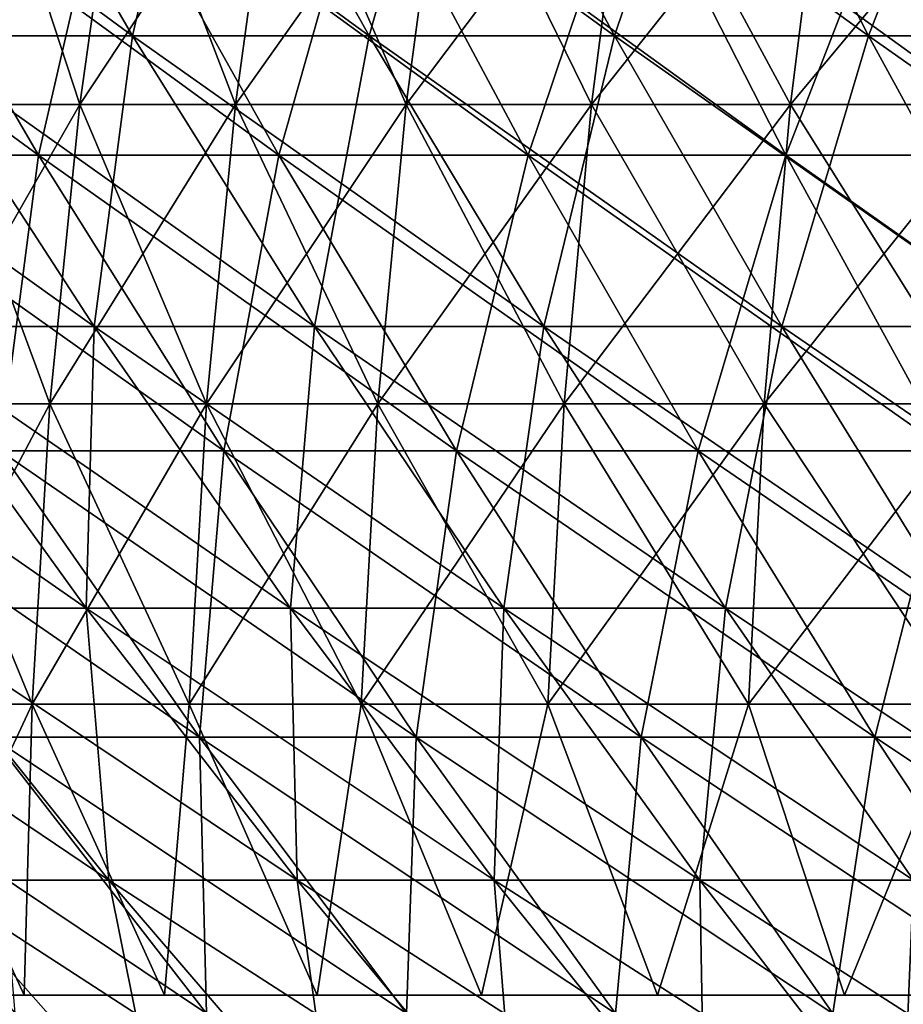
# Model space of a CAD drawing. Header units: millimetres. Extents: x -125 to 125, y 3898 to 4025.
# Tile 79 of 256: x -67 to -58, y 3934 to 3945. Entities that reach past the tile are written whole.
import ezdxf

# ---------------------------------------------------------------- set-up
doc = ezdxf.new("R2010")
doc.units = ezdxf.units.MM
doc.header["$LTSCALE"] = 2.2935
for name, color, linetype in [('2', 7, 'CONTINUOUS'), ('3', 7, 'CONTINUOUS'), ('4', 7, 'CONTINUOUS'), ('5', 7, 'CONTINUOUS'), ('6', 7, 'CONTINUOUS'), ('7', 7, 'CONTINUOUS')]:
    doc.layers.add(name, color=color, linetype=linetype)

msp = doc.modelspace()

# ---------------------------------------------------------------- linework, layer by layer
at = {"layer": '2', "color": 36, "linetype": 'Continuous', "true_color": 0x833d1e}
for points in [[(-69.785, 3943.798, 64.508), (-67.198, 3943.798, 67.198), (-71.849, 3947.208, 66.417), (-69.785, 3943.798, 64.508)], [(-71.849, 3947.208, 66.417), (-67.198, 3943.798, 67.198), (-69.186, 3947.208, 69.186), (-71.849, 3947.208, 66.417)], [(-67.198, 3943.798, 67.198), (-64.508, 3943.798, 69.785), (-69.186, 3947.208, 69.186), (-67.198, 3943.798, 67.198)], [(-69.186, 3947.208, 69.186), (-64.508, 3943.798, 69.785), (-66.417, 3947.208, 71.849), (-69.186, 3947.208, 69.186)], [(-64.508, 3943.798, 69.785), (-61.719, 3943.798, 72.264), (-66.417, 3947.208, 71.849), (-64.508, 3943.798, 69.785)], [(-66.417, 3947.208, 71.849), (-61.719, 3943.798, 72.264), (-63.545, 3947.208, 74.401), (-66.417, 3947.208, 71.849)], [(-61.719, 3943.798, 72.264), (-58.834, 3943.798, 74.631), (-63.545, 3947.208, 74.401), (-61.719, 3943.798, 72.264)], [(-63.545, 3947.208, 74.401), (-58.834, 3943.798, 74.631), (-60.575, 3947.208, 76.839), (-63.545, 3947.208, 74.401)], [(-58.834, 3943.798, 74.631), (-55.859, 3943.798, 76.883), (-60.575, 3947.208, 76.839), (-58.834, 3943.798, 74.631)], [(-60.575, 3947.208, 76.839), (-55.859, 3943.798, 76.883), (-57.511, 3947.208, 79.157), (-60.575, 3947.208, 76.839)], [(-67.633, 3940.49, 62.52), (-65.127, 3940.49, 65.127), (-69.785, 3943.798, 64.508), (-67.633, 3940.49, 62.52)], [(-69.785, 3943.798, 64.508), (-65.127, 3940.49, 65.127), (-67.198, 3943.798, 67.198), (-69.785, 3943.798, 64.508)], [(-65.127, 3940.49, 65.127), (-62.52, 3940.49, 67.633), (-67.198, 3943.798, 67.198), (-65.127, 3940.49, 65.127)], [(-67.198, 3943.798, 67.198), (-62.52, 3940.49, 67.633), (-64.508, 3943.798, 69.785), (-67.198, 3943.798, 67.198)], [(-62.52, 3940.49, 67.633), (-59.816, 3940.49, 70.036), (-64.508, 3943.798, 69.785), (-62.52, 3940.49, 67.633)], [(-64.508, 3943.798, 69.785), (-59.816, 3940.49, 70.036), (-61.719, 3943.798, 72.264), (-64.508, 3943.798, 69.785)], [(-59.816, 3940.49, 70.036), (-57.021, 3940.49, 72.33), (-61.719, 3943.798, 72.264), (-59.816, 3940.49, 70.036)], [(-61.719, 3943.798, 72.264), (-57.021, 3940.49, 72.33), (-58.834, 3943.798, 74.631), (-61.719, 3943.798, 72.264)], [(-57.021, 3940.49, 72.33), (-54.137, 3940.49, 74.513), (-58.834, 3943.798, 74.631), (-57.021, 3940.49, 72.33)], [(-58.834, 3943.798, 74.631), (-54.137, 3940.49, 74.513), (-55.859, 3943.798, 76.883), (-58.834, 3943.798, 74.631)], [(-67.721, 3937.287, 57.839), (-65.398, 3937.287, 60.453), (-70.036, 3940.49, 59.816), (-67.721, 3937.287, 57.839)], [(-70.036, 3940.49, 59.816), (-65.398, 3937.287, 60.453), (-67.633, 3940.49, 62.52), (-70.036, 3940.49, 59.816)], [(-65.398, 3937.287, 60.453), (-62.974, 3937.287, 62.974), (-67.633, 3940.49, 62.52), (-65.398, 3937.287, 60.453)], [(-67.633, 3940.49, 62.52), (-62.974, 3937.287, 62.974), (-65.127, 3940.49, 65.127), (-67.633, 3940.49, 62.52)], [(-62.974, 3937.287, 62.974), (-60.453, 3937.287, 65.398), (-65.127, 3940.49, 65.127), (-62.974, 3937.287, 62.974)], [(-65.127, 3940.49, 65.127), (-60.453, 3937.287, 65.398), (-62.52, 3940.49, 67.633), (-65.127, 3940.49, 65.127)], [(-60.453, 3937.287, 65.398), (-57.839, 3937.287, 67.721), (-62.52, 3940.49, 67.633), (-60.453, 3937.287, 65.398)], [(-62.52, 3940.49, 67.633), (-57.839, 3937.287, 67.721), (-59.816, 3940.49, 70.036), (-62.52, 3940.49, 67.633)], [(-57.839, 3937.287, 67.721), (-55.136, 3937.287, 69.939), (-59.816, 3940.49, 70.036), (-57.839, 3937.287, 67.721)], [(-59.816, 3940.49, 70.036), (-55.136, 3937.287, 69.939), (-57.021, 3940.49, 72.33), (-59.816, 3940.49, 70.036)], [(-67.46, 3934.194, 53.182), (-65.321, 3934.194, 55.789), (-69.939, 3937.287, 55.136), (-67.46, 3934.194, 53.182)], [(-69.939, 3937.287, 55.136), (-65.321, 3934.194, 55.789), (-67.721, 3937.287, 57.839), (-69.939, 3937.287, 55.136)], [(-65.321, 3934.194, 55.789), (-63.08, 3934.194, 58.311), (-67.721, 3937.287, 57.839), (-65.321, 3934.194, 55.789)], [(-67.721, 3937.287, 57.839), (-63.08, 3934.194, 58.311), (-65.398, 3937.287, 60.453), (-67.721, 3937.287, 57.839)], [(-63.08, 3934.194, 58.311), (-60.742, 3934.194, 60.742), (-65.398, 3937.287, 60.453), (-63.08, 3934.194, 58.311)], [(-65.398, 3937.287, 60.453), (-60.742, 3934.194, 60.742), (-62.974, 3937.287, 62.974), (-65.398, 3937.287, 60.453)], [(-60.742, 3934.194, 60.742), (-58.311, 3934.194, 63.08), (-62.974, 3937.287, 62.974), (-60.742, 3934.194, 60.742)], [(-62.974, 3937.287, 62.974), (-58.311, 3934.194, 63.08), (-60.453, 3937.287, 65.398), (-62.974, 3937.287, 62.974)], [(-58.311, 3934.194, 63.08), (-55.789, 3934.194, 65.321), (-60.453, 3937.287, 65.398), (-58.311, 3934.194, 63.08)], [(-60.453, 3937.287, 65.398), (-55.789, 3934.194, 65.321), (-57.839, 3937.287, 67.721), (-60.453, 3937.287, 65.398)], [(-55.789, 3934.194, 65.321), (-53.182, 3934.194, 67.46), (-57.839, 3937.287, 67.721), (-55.789, 3934.194, 65.321)], [(-57.839, 3937.287, 67.721), (-53.182, 3934.194, 67.46), (-55.136, 3937.287, 69.939), (-57.839, 3937.287, 67.721)]]:
    msp.add_3dface(points, dxfattribs=at)
at = {"layer": '3', "color": 36, "linetype": 'Continuous', "true_color": 0x833d1e}
for points in [[(-67.198, 3943.798, -67.198), (-69.785, 3943.798, -64.508), (-69.186, 3947.208, -69.186), (-67.198, 3943.798, -67.198)], [(-66.417, 3947.208, -71.849), (-67.198, 3943.798, -67.198), (-69.186, 3947.208, -69.186), (-66.417, 3947.208, -71.849)], [(-64.508, 3943.798, -69.785), (-67.198, 3943.798, -67.198), (-66.417, 3947.208, -71.849), (-64.508, 3943.798, -69.785)], [(-63.545, 3947.208, -74.401), (-64.508, 3943.798, -69.785), (-66.417, 3947.208, -71.849), (-63.545, 3947.208, -74.401)], [(-61.719, 3943.798, -72.264), (-64.508, 3943.798, -69.785), (-63.545, 3947.208, -74.401), (-61.719, 3943.798, -72.264)], [(-60.575, 3947.208, -76.839), (-61.719, 3943.798, -72.264), (-63.545, 3947.208, -74.401), (-60.575, 3947.208, -76.839)], [(-58.834, 3943.798, -74.631), (-61.719, 3943.798, -72.264), (-60.575, 3947.208, -76.839), (-58.834, 3943.798, -74.631)], [(-57.511, 3947.208, -79.157), (-58.834, 3943.798, -74.631), (-60.575, 3947.208, -76.839), (-57.511, 3947.208, -79.157)], [(-55.859, 3943.798, -76.883), (-58.834, 3943.798, -74.631), (-57.511, 3947.208, -79.157), (-55.859, 3943.798, -76.883)], [(-67.198, 3943.798, -67.198), (-67.633, 3940.49, -62.52), (-69.785, 3943.798, -64.508), (-67.198, 3943.798, -67.198)], [(-65.127, 3940.49, -65.127), (-67.633, 3940.49, -62.52), (-67.198, 3943.798, -67.198), (-65.127, 3940.49, -65.127)], [(-64.508, 3943.798, -69.785), (-65.127, 3940.49, -65.127), (-67.198, 3943.798, -67.198), (-64.508, 3943.798, -69.785)], [(-62.52, 3940.49, -67.633), (-65.127, 3940.49, -65.127), (-64.508, 3943.798, -69.785), (-62.52, 3940.49, -67.633)], [(-61.719, 3943.798, -72.264), (-62.52, 3940.49, -67.633), (-64.508, 3943.798, -69.785), (-61.719, 3943.798, -72.264)], [(-59.816, 3940.49, -70.036), (-62.52, 3940.49, -67.633), (-61.719, 3943.798, -72.264), (-59.816, 3940.49, -70.036)], [(-58.834, 3943.798, -74.631), (-59.816, 3940.49, -70.036), (-61.719, 3943.798, -72.264), (-58.834, 3943.798, -74.631)], [(-57.021, 3940.49, -72.33), (-59.816, 3940.49, -70.036), (-58.834, 3943.798, -74.631), (-57.021, 3940.49, -72.33)], [(-55.859, 3943.798, -76.883), (-57.021, 3940.49, -72.33), (-58.834, 3943.798, -74.631), (-55.859, 3943.798, -76.883)], [(-65.398, 3937.287, -60.453), (-67.721, 3937.287, -57.839), (-67.633, 3940.49, -62.52), (-65.398, 3937.287, -60.453)], [(-65.127, 3940.49, -65.127), (-65.398, 3937.287, -60.453), (-67.633, 3940.49, -62.52), (-65.127, 3940.49, -65.127)], [(-62.974, 3937.287, -62.974), (-65.398, 3937.287, -60.453), (-65.127, 3940.49, -65.127), (-62.974, 3937.287, -62.974)], [(-62.52, 3940.49, -67.633), (-62.974, 3937.287, -62.974), (-65.127, 3940.49, -65.127), (-62.52, 3940.49, -67.633)], [(-60.453, 3937.287, -65.398), (-62.974, 3937.287, -62.974), (-62.52, 3940.49, -67.633), (-60.453, 3937.287, -65.398)], [(-59.816, 3940.49, -70.036), (-60.453, 3937.287, -65.398), (-62.52, 3940.49, -67.633), (-59.816, 3940.49, -70.036)], [(-57.839, 3937.287, -67.721), (-60.453, 3937.287, -65.398), (-59.816, 3940.49, -70.036), (-57.839, 3937.287, -67.721)], [(-57.021, 3940.49, -72.33), (-57.839, 3937.287, -67.721), (-59.816, 3940.49, -70.036), (-57.021, 3940.49, -72.33)], [(-55.136, 3937.287, -69.939), (-57.839, 3937.287, -67.721), (-57.021, 3940.49, -72.33), (-55.136, 3937.287, -69.939)], [(-65.321, 3934.194, -55.789), (-67.46, 3934.194, -53.182), (-67.721, 3937.287, -57.839), (-65.321, 3934.194, -55.789)], [(-65.398, 3937.287, -60.453), (-65.321, 3934.194, -55.789), (-67.721, 3937.287, -57.839), (-65.398, 3937.287, -60.453)], [(-63.08, 3934.194, -58.311), (-65.321, 3934.194, -55.789), (-65.398, 3937.287, -60.453), (-63.08, 3934.194, -58.311)], [(-62.974, 3937.287, -62.974), (-63.08, 3934.194, -58.311), (-65.398, 3937.287, -60.453), (-62.974, 3937.287, -62.974)], [(-60.742, 3934.194, -60.742), (-63.08, 3934.194, -58.311), (-62.974, 3937.287, -62.974), (-60.742, 3934.194, -60.742)], [(-60.453, 3937.287, -65.398), (-60.742, 3934.194, -60.742), (-62.974, 3937.287, -62.974), (-60.453, 3937.287, -65.398)], [(-58.311, 3934.194, -63.08), (-60.742, 3934.194, -60.742), (-60.453, 3937.287, -65.398), (-58.311, 3934.194, -63.08)], [(-57.839, 3937.287, -67.721), (-58.311, 3934.194, -63.08), (-60.453, 3937.287, -65.398), (-57.839, 3937.287, -67.721)], [(-55.789, 3934.194, -65.321), (-58.311, 3934.194, -63.08), (-57.839, 3937.287, -67.721), (-55.789, 3934.194, -65.321)], [(-55.136, 3937.287, -69.939), (-55.789, 3934.194, -65.321), (-57.839, 3937.287, -67.721), (-55.136, 3937.287, -69.939)]]:
    msp.add_3dface(points, dxfattribs=at)
at = {"layer": '4', "color": 36, "linetype": 'Continuous', "true_color": 0x833d1e}
for points in [[(-68.691, 3945.134, -63.498), (-66.146, 3945.134, -66.146), (-70.72, 3948.489, -65.373), (-68.691, 3945.134, -63.498)], [(-70.72, 3948.489, -65.373), (-66.146, 3945.134, -66.146), (-68.099, 3948.489, -68.099), (-70.72, 3948.489, -65.373)], [(-66.146, 3945.134, -66.146), (-63.498, 3945.134, -68.691), (-68.099, 3948.489, -68.099), (-66.146, 3945.134, -66.146)], [(-68.099, 3948.489, -68.099), (-63.498, 3945.134, -68.691), (-65.373, 3948.489, -70.72), (-68.099, 3948.489, -68.099)], [(-63.498, 3945.134, -68.691), (-60.752, 3945.134, -71.131), (-65.373, 3948.489, -70.72), (-63.498, 3945.134, -68.691)], [(-65.373, 3948.489, -70.72), (-60.752, 3945.134, -71.131), (-62.546, 3948.489, -73.232), (-65.373, 3948.489, -70.72)], [(-60.752, 3945.134, -71.131), (-57.912, 3945.134, -73.462), (-62.546, 3948.489, -73.232), (-60.752, 3945.134, -71.131)], [(-62.546, 3948.489, -73.232), (-57.912, 3945.134, -73.462), (-59.623, 3948.489, -75.632), (-62.546, 3948.489, -73.232)], [(-57.912, 3945.134, -73.462), (-54.984, 3945.134, -75.679), (-59.623, 3948.489, -75.632), (-57.912, 3945.134, -73.462)], [(-59.623, 3948.489, -75.632), (-54.984, 3945.134, -75.679), (-56.608, 3948.489, -77.914), (-59.623, 3948.489, -75.632)], [(-68.941, 3941.879, -58.882), (-66.577, 3941.879, -61.543), (-71.131, 3945.134, -60.752), (-68.941, 3941.879, -58.882)], [(-71.131, 3945.134, -60.752), (-66.577, 3941.879, -61.543), (-68.691, 3945.134, -63.498), (-71.131, 3945.134, -60.752)], [(-66.577, 3941.879, -61.543), (-64.109, 3941.879, -64.109), (-68.691, 3945.134, -63.498), (-66.577, 3941.879, -61.543)], [(-68.691, 3945.134, -63.498), (-64.109, 3941.879, -64.109), (-66.146, 3945.134, -66.146), (-68.691, 3945.134, -63.498)], [(-64.109, 3941.879, -64.109), (-61.543, 3941.879, -66.577), (-66.146, 3945.134, -66.146), (-64.109, 3941.879, -64.109)], [(-66.146, 3945.134, -66.146), (-61.543, 3941.879, -66.577), (-63.498, 3945.134, -68.691), (-66.146, 3945.134, -66.146)], [(-61.543, 3941.879, -66.577), (-58.882, 3941.879, -68.941), (-63.498, 3945.134, -68.691), (-61.543, 3941.879, -66.577)], [(-63.498, 3945.134, -68.691), (-58.882, 3941.879, -68.941), (-60.752, 3945.134, -71.131), (-63.498, 3945.134, -68.691)], [(-58.882, 3941.879, -68.941), (-56.13, 3941.879, -71.2), (-60.752, 3945.134, -71.131), (-58.882, 3941.879, -68.941)], [(-60.752, 3945.134, -71.131), (-56.13, 3941.879, -71.2), (-57.912, 3945.134, -73.462), (-60.752, 3945.134, -71.131)], [(-56.13, 3941.879, -71.2), (-53.291, 3941.879, -73.349), (-57.912, 3945.134, -73.462), (-56.13, 3941.879, -71.2)], [(-57.912, 3945.134, -73.462), (-53.291, 3941.879, -73.349), (-54.984, 3945.134, -75.679), (-57.912, 3945.134, -73.462)], [(-68.849, 3938.728, -54.277), (-66.665, 3938.728, -56.938), (-71.2, 3941.879, -56.13), (-68.849, 3938.728, -54.277)], [(-71.2, 3941.879, -56.13), (-66.665, 3938.728, -56.938), (-68.941, 3941.879, -58.882), (-71.2, 3941.879, -56.13)], [(-66.665, 3938.728, -56.938), (-64.379, 3938.728, -59.511), (-68.941, 3941.879, -58.882), (-66.665, 3938.728, -56.938)], [(-68.941, 3941.879, -58.882), (-64.379, 3938.728, -59.511), (-66.577, 3941.879, -61.543), (-68.941, 3941.879, -58.882)], [(-64.379, 3938.728, -59.511), (-61.993, 3938.728, -61.993), (-66.577, 3941.879, -61.543), (-64.379, 3938.728, -59.511)], [(-66.577, 3941.879, -61.543), (-61.993, 3938.728, -61.993), (-64.109, 3941.879, -64.109), (-66.577, 3941.879, -61.543)], [(-61.993, 3938.728, -61.993), (-59.511, 3938.728, -64.379), (-64.109, 3941.879, -64.109), (-61.993, 3938.728, -61.993)], [(-64.109, 3941.879, -64.109), (-59.511, 3938.728, -64.379), (-61.543, 3941.879, -66.577), (-64.109, 3941.879, -64.109)], [(-59.511, 3938.728, -64.379), (-56.938, 3938.728, -66.665), (-61.543, 3941.879, -66.577), (-59.511, 3938.728, -64.379)], [(-61.543, 3941.879, -66.577), (-56.938, 3938.728, -66.665), (-58.882, 3941.879, -68.941), (-61.543, 3941.879, -66.577)], [(-56.938, 3938.728, -66.665), (-54.277, 3938.728, -68.849), (-58.882, 3941.879, -68.941), (-56.938, 3938.728, -66.665)], [(-58.882, 3941.879, -68.941), (-54.277, 3938.728, -68.849), (-56.13, 3941.879, -71.2), (-58.882, 3941.879, -68.941)], [(-68.417, 3935.685, -49.708), (-66.413, 3935.685, -52.356), (-70.927, 3938.728, -51.532), (-68.417, 3935.685, -49.708)], [(-70.927, 3938.728, -51.532), (-66.413, 3935.685, -52.356), (-68.849, 3938.728, -54.277), (-70.927, 3938.728, -51.532)], [(-66.413, 3935.685, -52.356), (-64.306, 3935.685, -54.923), (-68.849, 3938.728, -54.277), (-66.413, 3935.685, -52.356)], [(-68.849, 3938.728, -54.277), (-64.306, 3935.685, -54.923), (-66.665, 3938.728, -56.938), (-68.849, 3938.728, -54.277)], [(-64.306, 3935.685, -54.923), (-62.1, 3935.685, -57.405), (-66.665, 3938.728, -56.938), (-64.306, 3935.685, -54.923)], [(-66.665, 3938.728, -56.938), (-62.1, 3935.685, -57.405), (-64.379, 3938.728, -59.511), (-66.665, 3938.728, -56.938)], [(-62.1, 3935.685, -57.405), (-59.799, 3935.685, -59.799), (-64.379, 3938.728, -59.511), (-62.1, 3935.685, -57.405)], [(-64.379, 3938.728, -59.511), (-59.799, 3935.685, -59.799), (-61.993, 3938.728, -61.993), (-64.379, 3938.728, -59.511)], [(-59.799, 3935.685, -59.799), (-57.405, 3935.685, -62.1), (-61.993, 3938.728, -61.993), (-59.799, 3935.685, -59.799)], [(-61.993, 3938.728, -61.993), (-57.405, 3935.685, -62.1), (-59.511, 3938.728, -64.379), (-61.993, 3938.728, -61.993)], [(-57.405, 3935.685, -62.1), (-54.923, 3935.685, -64.306), (-59.511, 3938.728, -64.379), (-57.405, 3935.685, -62.1)], [(-59.511, 3938.728, -64.379), (-54.923, 3935.685, -64.306), (-56.938, 3938.728, -66.665), (-59.511, 3938.728, -64.379)], [(-67.648, 3932.753, -45.201), (-65.822, 3932.753, -47.822), (-70.316, 3935.685, -46.984), (-67.648, 3932.753, -45.201)], [(-70.316, 3935.685, -46.984), (-65.822, 3932.753, -47.822), (-68.417, 3935.685, -49.708), (-70.316, 3935.685, -46.984)], [(-65.822, 3932.753, -47.822), (-63.893, 3932.753, -50.37), (-68.417, 3935.685, -49.708), (-65.822, 3932.753, -47.822)], [(-68.417, 3935.685, -49.708), (-63.893, 3932.753, -50.37), (-66.413, 3935.685, -52.356), (-68.417, 3935.685, -49.708)], [(-63.893, 3932.753, -50.37), (-61.867, 3932.753, -52.839), (-66.413, 3935.685, -52.356), (-63.893, 3932.753, -50.37)], [(-66.413, 3935.685, -52.356), (-61.867, 3932.753, -52.839), (-64.306, 3935.685, -54.923), (-66.413, 3935.685, -52.356)], [(-61.867, 3932.753, -52.839), (-59.745, 3932.753, -55.227), (-64.306, 3935.685, -54.923), (-61.867, 3932.753, -52.839)], [(-64.306, 3935.685, -54.923), (-59.745, 3932.753, -55.227), (-62.1, 3935.685, -57.405), (-64.306, 3935.685, -54.923)], [(-59.745, 3932.753, -55.227), (-57.53, 3932.753, -57.53), (-62.1, 3935.685, -57.405), (-59.745, 3932.753, -55.227)], [(-62.1, 3935.685, -57.405), (-57.53, 3932.753, -57.53), (-59.799, 3935.685, -59.799), (-62.1, 3935.685, -57.405)], [(-57.53, 3932.753, -57.53), (-55.227, 3932.753, -59.745), (-59.799, 3935.685, -59.799), (-57.53, 3932.753, -57.53)], [(-59.799, 3935.685, -59.799), (-55.227, 3932.753, -59.745), (-57.405, 3935.685, -62.1), (-59.799, 3935.685, -59.799)]]:
    msp.add_3dface(points, dxfattribs=at)
at = {"layer": '5', "color": 36, "linetype": 'Continuous', "true_color": 0x833d1e}
for points in [[(-66.146, 3945.134, 66.146), (-68.691, 3945.134, 63.498), (-68.099, 3948.489, 68.099), (-66.146, 3945.134, 66.146)], [(-65.373, 3948.489, 70.72), (-66.146, 3945.134, 66.146), (-68.099, 3948.489, 68.099), (-65.373, 3948.489, 70.72)], [(-63.498, 3945.134, 68.691), (-66.146, 3945.134, 66.146), (-65.373, 3948.489, 70.72), (-63.498, 3945.134, 68.691)], [(-62.546, 3948.489, 73.232), (-63.498, 3945.134, 68.691), (-65.373, 3948.489, 70.72), (-62.546, 3948.489, 73.232)], [(-60.752, 3945.134, 71.131), (-63.498, 3945.134, 68.691), (-62.546, 3948.489, 73.232), (-60.752, 3945.134, 71.131)], [(-59.623, 3948.489, 75.632), (-60.752, 3945.134, 71.131), (-62.546, 3948.489, 73.232), (-59.623, 3948.489, 75.632)], [(-57.912, 3945.134, 73.462), (-60.752, 3945.134, 71.131), (-59.623, 3948.489, 75.632), (-57.912, 3945.134, 73.462)], [(-56.608, 3948.489, 77.914), (-57.912, 3945.134, 73.462), (-59.623, 3948.489, 75.632), (-56.608, 3948.489, 77.914)], [(-54.984, 3945.134, 75.679), (-57.912, 3945.134, 73.462), (-56.608, 3948.489, 77.914), (-54.984, 3945.134, 75.679)], [(-66.577, 3941.879, 61.543), (-68.941, 3941.879, 58.882), (-68.691, 3945.134, 63.498), (-66.577, 3941.879, 61.543)], [(-66.146, 3945.134, 66.146), (-66.577, 3941.879, 61.543), (-68.691, 3945.134, 63.498), (-66.146, 3945.134, 66.146)], [(-64.109, 3941.879, 64.109), (-66.577, 3941.879, 61.543), (-66.146, 3945.134, 66.146), (-64.109, 3941.879, 64.109)], [(-63.498, 3945.134, 68.691), (-64.109, 3941.879, 64.109), (-66.146, 3945.134, 66.146), (-63.498, 3945.134, 68.691)], [(-61.543, 3941.879, 66.577), (-64.109, 3941.879, 64.109), (-63.498, 3945.134, 68.691), (-61.543, 3941.879, 66.577)], [(-60.752, 3945.134, 71.131), (-61.543, 3941.879, 66.577), (-63.498, 3945.134, 68.691), (-60.752, 3945.134, 71.131)], [(-58.882, 3941.879, 68.941), (-61.543, 3941.879, 66.577), (-60.752, 3945.134, 71.131), (-58.882, 3941.879, 68.941)], [(-57.912, 3945.134, 73.462), (-58.882, 3941.879, 68.941), (-60.752, 3945.134, 71.131), (-57.912, 3945.134, 73.462)], [(-56.13, 3941.879, 71.2), (-58.882, 3941.879, 68.941), (-57.912, 3945.134, 73.462), (-56.13, 3941.879, 71.2)], [(-54.984, 3945.134, 75.679), (-56.13, 3941.879, 71.2), (-57.912, 3945.134, 73.462), (-54.984, 3945.134, 75.679)], [(-66.665, 3938.728, 56.938), (-68.849, 3938.728, 54.277), (-68.941, 3941.879, 58.882), (-66.665, 3938.728, 56.938)], [(-66.577, 3941.879, 61.543), (-66.665, 3938.728, 56.938), (-68.941, 3941.879, 58.882), (-66.577, 3941.879, 61.543)], [(-64.379, 3938.728, 59.511), (-66.665, 3938.728, 56.938), (-66.577, 3941.879, 61.543), (-64.379, 3938.728, 59.511)], [(-64.109, 3941.879, 64.109), (-64.379, 3938.728, 59.511), (-66.577, 3941.879, 61.543), (-64.109, 3941.879, 64.109)], [(-61.993, 3938.728, 61.993), (-64.379, 3938.728, 59.511), (-64.109, 3941.879, 64.109), (-61.993, 3938.728, 61.993)], [(-61.543, 3941.879, 66.577), (-61.993, 3938.728, 61.993), (-64.109, 3941.879, 64.109), (-61.543, 3941.879, 66.577)], [(-59.511, 3938.728, 64.379), (-61.993, 3938.728, 61.993), (-61.543, 3941.879, 66.577), (-59.511, 3938.728, 64.379)], [(-58.882, 3941.879, 68.941), (-59.511, 3938.728, 64.379), (-61.543, 3941.879, 66.577), (-58.882, 3941.879, 68.941)], [(-56.938, 3938.728, 66.665), (-59.511, 3938.728, 64.379), (-58.882, 3941.879, 68.941), (-56.938, 3938.728, 66.665)], [(-56.13, 3941.879, 71.2), (-56.938, 3938.728, 66.665), (-58.882, 3941.879, 68.941), (-56.13, 3941.879, 71.2)], [(-66.413, 3935.685, 52.356), (-68.417, 3935.685, 49.708), (-68.849, 3938.728, 54.277), (-66.413, 3935.685, 52.356)], [(-66.665, 3938.728, 56.938), (-66.413, 3935.685, 52.356), (-68.849, 3938.728, 54.277), (-66.665, 3938.728, 56.938)], [(-64.306, 3935.685, 54.923), (-66.413, 3935.685, 52.356), (-66.665, 3938.728, 56.938), (-64.306, 3935.685, 54.923)], [(-64.379, 3938.728, 59.511), (-64.306, 3935.685, 54.923), (-66.665, 3938.728, 56.938), (-64.379, 3938.728, 59.511)], [(-62.1, 3935.685, 57.405), (-64.306, 3935.685, 54.923), (-64.379, 3938.728, 59.511), (-62.1, 3935.685, 57.405)], [(-61.993, 3938.728, 61.993), (-62.1, 3935.685, 57.405), (-64.379, 3938.728, 59.511), (-61.993, 3938.728, 61.993)], [(-59.799, 3935.685, 59.799), (-62.1, 3935.685, 57.405), (-61.993, 3938.728, 61.993), (-59.799, 3935.685, 59.799)], [(-59.511, 3938.728, 64.379), (-59.799, 3935.685, 59.799), (-61.993, 3938.728, 61.993), (-59.511, 3938.728, 64.379)], [(-57.405, 3935.685, 62.1), (-59.799, 3935.685, 59.799), (-59.511, 3938.728, 64.379), (-57.405, 3935.685, 62.1)], [(-56.938, 3938.728, 66.665), (-57.405, 3935.685, 62.1), (-59.511, 3938.728, 64.379), (-56.938, 3938.728, 66.665)], [(-65.822, 3932.753, 47.822), (-67.648, 3932.753, 45.201), (-68.417, 3935.685, 49.708), (-65.822, 3932.753, 47.822)], [(-66.413, 3935.685, 52.356), (-65.822, 3932.753, 47.822), (-68.417, 3935.685, 49.708), (-66.413, 3935.685, 52.356)], [(-63.893, 3932.753, 50.37), (-65.822, 3932.753, 47.822), (-66.413, 3935.685, 52.356), (-63.893, 3932.753, 50.37)], [(-64.306, 3935.685, 54.923), (-63.893, 3932.753, 50.37), (-66.413, 3935.685, 52.356), (-64.306, 3935.685, 54.923)], [(-61.867, 3932.753, 52.839), (-63.893, 3932.753, 50.37), (-64.306, 3935.685, 54.923), (-61.867, 3932.753, 52.839)], [(-62.1, 3935.685, 57.405), (-61.867, 3932.753, 52.839), (-64.306, 3935.685, 54.923), (-62.1, 3935.685, 57.405)], [(-59.745, 3932.753, 55.227), (-61.867, 3932.753, 52.839), (-62.1, 3935.685, 57.405), (-59.745, 3932.753, 55.227)], [(-59.799, 3935.685, 59.799), (-59.745, 3932.753, 55.227), (-62.1, 3935.685, 57.405), (-59.799, 3935.685, 59.799)], [(-57.53, 3932.753, 57.53), (-59.745, 3932.753, 55.227), (-59.799, 3935.685, 59.799), (-57.53, 3932.753, 57.53)], [(-57.405, 3935.685, 62.1), (-57.53, 3932.753, 57.53), (-59.799, 3935.685, 59.799), (-57.405, 3935.685, 62.1)], [(-55.227, 3932.753, 59.745), (-57.53, 3932.753, 57.53), (-57.405, 3935.685, 62.1), (-55.227, 3932.753, 59.745)]]:
    msp.add_3dface(points, dxfattribs=at)
at = {"layer": '6', "color": 7, "linetype": 'Continuous', "true_color": 0xe0f2ff}
for points in [[(-68.311, 3944.364, 29.315), (-66.738, 3944.364, 32.737), (-67.831, 3947.692, 29.108), (-68.311, 3944.364, 29.315)], [(-67.831, 3947.692, 29.108), (-66.738, 3944.364, 32.737), (-66.269, 3947.692, 32.507), (-67.831, 3947.692, 29.108)], [(-66.738, 3944.364, 32.737), (-64.995, 3944.364, 36.075), (-66.269, 3947.692, 32.507), (-66.738, 3944.364, 32.737)], [(-66.269, 3947.692, 32.507), (-64.995, 3944.364, 36.075), (-64.538, 3947.692, 35.821), (-66.269, 3947.692, 32.507)], [(-64.995, 3944.364, 36.075), (-63.084, 3944.364, 39.321), (-64.538, 3947.692, 35.821), (-64.995, 3944.364, 36.075)], [(-64.538, 3947.692, 35.821), (-63.084, 3944.364, 39.321), (-62.641, 3947.692, 39.044), (-64.538, 3947.692, 35.821)], [(-63.084, 3944.364, 39.321), (-61.012, 3944.364, 42.465), (-62.641, 3947.692, 39.044), (-63.084, 3944.364, 39.321)], [(-62.641, 3947.692, 39.044), (-61.012, 3944.364, 42.465), (-60.583, 3947.692, 42.167), (-62.641, 3947.692, 39.044)], [(-61.012, 3944.364, 42.465), (-58.782, 3944.364, 45.501), (-60.583, 3947.692, 42.167), (-61.012, 3944.364, 42.465)], [(-60.583, 3947.692, 42.167), (-58.782, 3944.364, 45.501), (-58.369, 3947.692, 45.181), (-60.583, 3947.692, 42.167)], [(-58.782, 3944.364, 45.501), (-56.402, 3944.364, 48.42), (-58.369, 3947.692, 45.181), (-58.782, 3944.364, 45.501)], [(-58.369, 3947.692, 45.181), (-56.402, 3944.364, 48.42), (-56.006, 3947.692, 48.08), (-58.369, 3947.692, 45.181)], [(-68.653, 3941.016, 29.461), (-67.073, 3941.016, 32.901), (-68.311, 3944.364, 29.315), (-68.653, 3941.016, 29.461)], [(-68.311, 3944.364, 29.315), (-67.073, 3941.016, 32.901), (-66.738, 3944.364, 32.737), (-68.311, 3944.364, 29.315)], [(-67.073, 3941.016, 32.901), (-65.32, 3941.016, 36.256), (-66.738, 3944.364, 32.737), (-67.073, 3941.016, 32.901)], [(-66.738, 3944.364, 32.737), (-65.32, 3941.016, 36.256), (-64.995, 3944.364, 36.075), (-66.738, 3944.364, 32.737)], [(-65.32, 3941.016, 36.256), (-63.4, 3941.016, 39.518), (-64.995, 3944.364, 36.075), (-65.32, 3941.016, 36.256)], [(-64.995, 3944.364, 36.075), (-63.4, 3941.016, 39.518), (-63.084, 3944.364, 39.321), (-64.995, 3944.364, 36.075)], [(-63.4, 3941.016, 39.518), (-61.317, 3941.016, 42.678), (-63.084, 3944.364, 39.321), (-63.4, 3941.016, 39.518)], [(-63.084, 3944.364, 39.321), (-61.317, 3941.016, 42.678), (-61.012, 3944.364, 42.465), (-63.084, 3944.364, 39.321)], [(-61.317, 3941.016, 42.678), (-59.077, 3941.016, 45.729), (-61.012, 3944.364, 42.465), (-61.317, 3941.016, 42.678)], [(-61.012, 3944.364, 42.465), (-59.077, 3941.016, 45.729), (-58.782, 3944.364, 45.501), (-61.012, 3944.364, 42.465)], [(-59.077, 3941.016, 45.729), (-56.685, 3941.016, 48.663), (-58.782, 3944.364, 45.501), (-59.077, 3941.016, 45.729)], [(-58.782, 3944.364, 45.501), (-56.685, 3941.016, 48.663), (-56.402, 3944.364, 48.42), (-58.782, 3944.364, 45.501)], [(-68.857, 3937.654, 29.549), (-67.272, 3937.654, 32.998), (-68.653, 3941.016, 29.461), (-68.857, 3937.654, 29.549)], [(-68.653, 3941.016, 29.461), (-67.272, 3937.654, 32.998), (-67.073, 3941.016, 32.901), (-68.653, 3941.016, 29.461)], [(-67.272, 3937.654, 32.998), (-65.514, 3937.654, 36.363), (-67.073, 3941.016, 32.901), (-67.272, 3937.654, 32.998)], [(-67.073, 3941.016, 32.901), (-65.514, 3937.654, 36.363), (-65.32, 3941.016, 36.256), (-67.073, 3941.016, 32.901)], [(-65.514, 3937.654, 36.363), (-63.588, 3937.654, 39.635), (-65.32, 3941.016, 36.256), (-65.514, 3937.654, 36.363)], [(-65.32, 3941.016, 36.256), (-63.588, 3937.654, 39.635), (-63.4, 3941.016, 39.518), (-65.32, 3941.016, 36.256)], [(-63.588, 3937.654, 39.635), (-61.499, 3937.654, 42.805), (-63.4, 3941.016, 39.518), (-63.588, 3937.654, 39.635)], [(-63.4, 3941.016, 39.518), (-61.499, 3937.654, 42.805), (-61.317, 3941.016, 42.678), (-63.4, 3941.016, 39.518)], [(-61.499, 3937.654, 42.805), (-59.252, 3937.654, 45.865), (-61.317, 3941.016, 42.678), (-61.499, 3937.654, 42.805)], [(-61.317, 3941.016, 42.678), (-59.252, 3937.654, 45.865), (-59.077, 3941.016, 45.729), (-61.317, 3941.016, 42.678)], [(-59.252, 3937.654, 45.865), (-56.853, 3937.654, 48.807), (-59.077, 3941.016, 45.729), (-59.252, 3937.654, 45.865)], [(-59.077, 3941.016, 45.729), (-56.853, 3937.654, 48.807), (-56.685, 3941.016, 48.663), (-59.077, 3941.016, 45.729)], [(-68.791, 3934.4, 29.88), (-67.36, 3934.4, 32.98), (-68.857, 3937.654, 29.549), (-68.791, 3934.4, 29.88)], [(-68.857, 3937.654, 29.549), (-67.36, 3934.4, 32.98), (-67.272, 3937.654, 32.998), (-68.857, 3937.654, 29.549)], [(-67.36, 3934.4, 32.98), (-65.789, 3934.4, 36.012), (-67.272, 3937.654, 32.998), (-67.36, 3934.4, 32.98)], [(-67.272, 3937.654, 32.998), (-65.789, 3934.4, 36.012), (-65.514, 3937.654, 36.363), (-67.272, 3937.654, 32.998)], [(-65.789, 3934.4, 36.012), (-64.081, 3934.4, 38.969), (-65.514, 3937.654, 36.363), (-65.789, 3934.4, 36.012)], [(-65.514, 3937.654, 36.363), (-64.081, 3934.4, 38.969), (-63.588, 3937.654, 39.635), (-65.514, 3937.654, 36.363)], [(-64.081, 3934.4, 38.969), (-62.241, 3934.4, 41.845), (-63.588, 3937.654, 39.635), (-64.081, 3934.4, 38.969)], [(-63.588, 3937.654, 39.635), (-62.241, 3934.4, 41.845), (-61.499, 3937.654, 42.805), (-63.588, 3937.654, 39.635)], [(-62.241, 3934.4, 41.845), (-60.272, 3934.4, 44.635), (-61.499, 3937.654, 42.805), (-62.241, 3934.4, 41.845)], [(-61.499, 3937.654, 42.805), (-60.272, 3934.4, 44.635), (-59.252, 3937.654, 45.865), (-61.499, 3937.654, 42.805)], [(-60.272, 3934.4, 44.635), (-58.178, 3934.4, 47.332), (-59.252, 3937.654, 45.865), (-60.272, 3934.4, 44.635)], [(-59.252, 3937.654, 45.865), (-58.178, 3934.4, 47.332), (-56.853, 3937.654, 48.807), (-59.252, 3937.654, 45.865)], [(-58.178, 3934.4, 47.332), (-55.964, 3934.4, 49.931), (-56.853, 3937.654, 48.807), (-58.178, 3934.4, 47.332)]]:
    msp.add_3dface(points, dxfattribs=at)
at = {"layer": '7', "color": 7, "linetype": 'Continuous', "true_color": 0xe0f2ff}
for points in [[(-66.738, 3944.364, -32.737), (-68.311, 3944.364, -29.315), (-66.269, 3947.692, -32.507), (-66.738, 3944.364, -32.737)], [(-66.269, 3947.692, -32.507), (-68.311, 3944.364, -29.315), (-67.831, 3947.692, -29.108), (-66.269, 3947.692, -32.507)], [(-64.995, 3944.364, -36.075), (-66.738, 3944.364, -32.737), (-64.538, 3947.692, -35.821), (-64.995, 3944.364, -36.075)], [(-64.538, 3947.692, -35.821), (-66.738, 3944.364, -32.737), (-66.269, 3947.692, -32.507), (-64.538, 3947.692, -35.821)], [(-63.084, 3944.364, -39.321), (-64.995, 3944.364, -36.075), (-62.641, 3947.692, -39.044), (-63.084, 3944.364, -39.321)], [(-62.641, 3947.692, -39.044), (-64.995, 3944.364, -36.075), (-64.538, 3947.692, -35.821), (-62.641, 3947.692, -39.044)], [(-61.012, 3944.364, -42.465), (-63.084, 3944.364, -39.321), (-60.583, 3947.692, -42.167), (-61.012, 3944.364, -42.465)], [(-60.583, 3947.692, -42.167), (-63.084, 3944.364, -39.321), (-62.641, 3947.692, -39.044), (-60.583, 3947.692, -42.167)], [(-58.782, 3944.364, -45.501), (-61.012, 3944.364, -42.465), (-58.369, 3947.692, -45.181), (-58.782, 3944.364, -45.501)], [(-58.369, 3947.692, -45.181), (-61.012, 3944.364, -42.465), (-60.583, 3947.692, -42.167), (-58.369, 3947.692, -45.181)], [(-56.402, 3944.364, -48.42), (-58.782, 3944.364, -45.501), (-56.006, 3947.692, -48.08), (-56.402, 3944.364, -48.42)], [(-56.006, 3947.692, -48.08), (-58.782, 3944.364, -45.501), (-58.369, 3947.692, -45.181), (-56.006, 3947.692, -48.08)], [(-67.073, 3941.016, -32.901), (-68.653, 3941.016, -29.461), (-66.738, 3944.364, -32.737), (-67.073, 3941.016, -32.901)], [(-66.738, 3944.364, -32.737), (-68.653, 3941.016, -29.461), (-68.311, 3944.364, -29.315), (-66.738, 3944.364, -32.737)], [(-65.32, 3941.016, -36.256), (-67.073, 3941.016, -32.901), (-64.995, 3944.364, -36.075), (-65.32, 3941.016, -36.256)], [(-64.995, 3944.364, -36.075), (-67.073, 3941.016, -32.901), (-66.738, 3944.364, -32.737), (-64.995, 3944.364, -36.075)], [(-63.4, 3941.016, -39.518), (-65.32, 3941.016, -36.256), (-63.084, 3944.364, -39.321), (-63.4, 3941.016, -39.518)], [(-63.084, 3944.364, -39.321), (-65.32, 3941.016, -36.256), (-64.995, 3944.364, -36.075), (-63.084, 3944.364, -39.321)], [(-61.317, 3941.016, -42.678), (-63.4, 3941.016, -39.518), (-61.012, 3944.364, -42.465), (-61.317, 3941.016, -42.678)], [(-61.012, 3944.364, -42.465), (-63.4, 3941.016, -39.518), (-63.084, 3944.364, -39.321), (-61.012, 3944.364, -42.465)], [(-59.077, 3941.016, -45.729), (-61.317, 3941.016, -42.678), (-58.782, 3944.364, -45.501), (-59.077, 3941.016, -45.729)], [(-58.782, 3944.364, -45.501), (-61.317, 3941.016, -42.678), (-61.012, 3944.364, -42.465), (-58.782, 3944.364, -45.501)], [(-56.685, 3941.016, -48.663), (-59.077, 3941.016, -45.729), (-56.402, 3944.364, -48.42), (-56.685, 3941.016, -48.663)], [(-56.402, 3944.364, -48.42), (-59.077, 3941.016, -45.729), (-58.782, 3944.364, -45.501), (-56.402, 3944.364, -48.42)], [(-67.272, 3937.654, -32.998), (-68.857, 3937.654, -29.549), (-67.073, 3941.016, -32.901), (-67.272, 3937.654, -32.998)], [(-67.073, 3941.016, -32.901), (-68.857, 3937.654, -29.549), (-68.653, 3941.016, -29.461), (-67.073, 3941.016, -32.901)], [(-65.514, 3937.654, -36.363), (-67.272, 3937.654, -32.998), (-65.32, 3941.016, -36.256), (-65.514, 3937.654, -36.363)], [(-65.32, 3941.016, -36.256), (-67.272, 3937.654, -32.998), (-67.073, 3941.016, -32.901), (-65.32, 3941.016, -36.256)], [(-63.588, 3937.654, -39.635), (-65.514, 3937.654, -36.363), (-63.4, 3941.016, -39.518), (-63.588, 3937.654, -39.635)], [(-63.4, 3941.016, -39.518), (-65.514, 3937.654, -36.363), (-65.32, 3941.016, -36.256), (-63.4, 3941.016, -39.518)], [(-61.499, 3937.654, -42.805), (-63.588, 3937.654, -39.635), (-61.317, 3941.016, -42.678), (-61.499, 3937.654, -42.805)], [(-61.317, 3941.016, -42.678), (-63.588, 3937.654, -39.635), (-63.4, 3941.016, -39.518), (-61.317, 3941.016, -42.678)], [(-59.252, 3937.654, -45.865), (-61.499, 3937.654, -42.805), (-59.077, 3941.016, -45.729), (-59.252, 3937.654, -45.865)], [(-59.077, 3941.016, -45.729), (-61.499, 3937.654, -42.805), (-61.317, 3941.016, -42.678), (-59.077, 3941.016, -45.729)], [(-56.853, 3937.654, -48.807), (-59.252, 3937.654, -45.865), (-56.685, 3941.016, -48.663), (-56.853, 3937.654, -48.807)], [(-56.685, 3941.016, -48.663), (-59.252, 3937.654, -45.865), (-59.077, 3941.016, -45.729), (-56.685, 3941.016, -48.663)], [(-68.857, 3937.654, -29.549), (-67.272, 3937.654, -32.998), (-68.791, 3934.4, -29.88), (-68.857, 3937.654, -29.549)], [(-68.791, 3934.4, -29.88), (-67.272, 3937.654, -32.998), (-67.36, 3934.4, -32.98), (-68.791, 3934.4, -29.88)], [(-67.36, 3934.4, -32.98), (-67.272, 3937.654, -32.998), (-65.789, 3934.4, -36.012), (-67.36, 3934.4, -32.98)], [(-67.272, 3937.654, -32.998), (-65.514, 3937.654, -36.363), (-65.789, 3934.4, -36.012), (-67.272, 3937.654, -32.998)], [(-65.789, 3934.4, -36.012), (-65.514, 3937.654, -36.363), (-64.081, 3934.4, -38.969), (-65.789, 3934.4, -36.012)], [(-65.514, 3937.654, -36.363), (-63.588, 3937.654, -39.635), (-64.081, 3934.4, -38.969), (-65.514, 3937.654, -36.363)], [(-64.081, 3934.4, -38.969), (-63.588, 3937.654, -39.635), (-62.241, 3934.4, -41.845), (-64.081, 3934.4, -38.969)], [(-63.588, 3937.654, -39.635), (-61.499, 3937.654, -42.805), (-62.241, 3934.4, -41.845), (-63.588, 3937.654, -39.635)], [(-62.241, 3934.4, -41.845), (-61.499, 3937.654, -42.805), (-60.272, 3934.4, -44.635), (-62.241, 3934.4, -41.845)], [(-61.499, 3937.654, -42.805), (-59.252, 3937.654, -45.865), (-60.272, 3934.4, -44.635), (-61.499, 3937.654, -42.805)], [(-60.272, 3934.4, -44.635), (-59.252, 3937.654, -45.865), (-58.178, 3934.4, -47.332), (-60.272, 3934.4, -44.635)], [(-59.252, 3937.654, -45.865), (-56.853, 3937.654, -48.807), (-58.178, 3934.4, -47.332), (-59.252, 3937.654, -45.865)], [(-58.178, 3934.4, -47.332), (-56.853, 3937.654, -48.807), (-55.964, 3934.4, -49.931), (-58.178, 3934.4, -47.332)]]:
    msp.add_3dface(points, dxfattribs=at)

doc.saveas('drawing.dxf')
